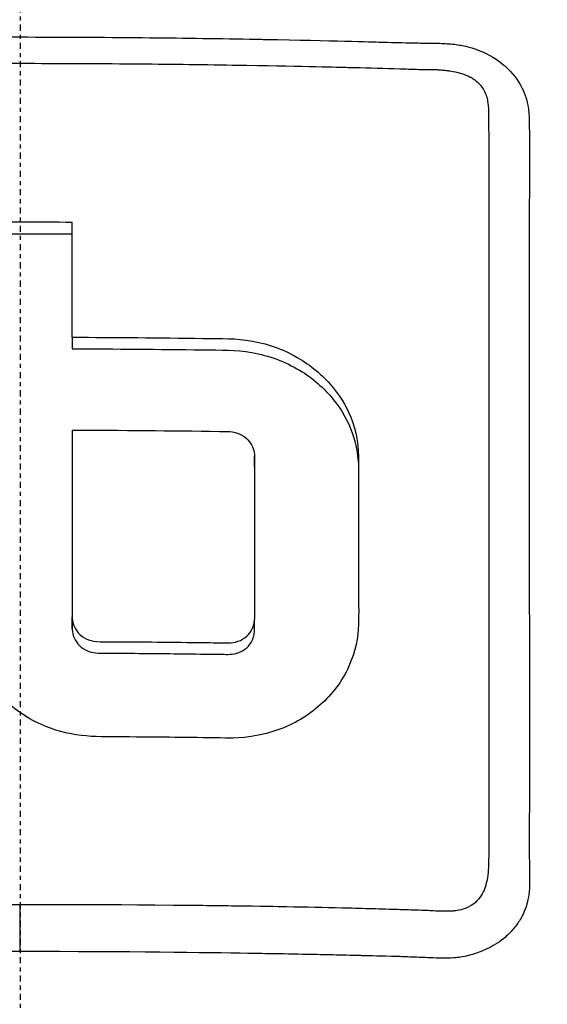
# Model space of a CAD drawing. Header units: millimetres. Extents: x 0 to 4378, y 0 to 2376.
# Tile 105 of 229: x 816 to 829, y 2215 to 2239. Entities that reach past the tile are written whole.
import ezdxf

# ---------------------------------------------------------------- set-up
doc = ezdxf.new("R2010")
doc.units = ezdxf.units.MM
doc.header["$LTSCALE"] = 0.2
doc.linetypes.add('CENTER2', pattern=[1.125, 0.75, -0.125, 0.125, -0.125])
doc.layers.add('02_Center Line', color=1, linetype='CENTER2')

# ---------------------------------------------------------------- blocks, each defined once
blk = doc.blocks.new('A$C9f5df81e')
for p, q in [((11.529, 48.796), (11.529, 48.797)), ((11.529, 48.381), (11.53, 48.381)), ((12.526, 48.452), (12.526, 48.452)), ((1.281, 45.905), (1.281, 45.622)), ((5.765, 42.707), (5.765, 42.99)), ((1.281, 38.732), (1.281, 39.014)), ((5.765, 38.673), (5.765, 38.956)), ((0, 30.788), (0, 31.937))]:
    blk.add_line(p, q)
for radius, start, end in [(98.049, 320.81648, 219.18352), (52.906, 76.3118049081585, 76.31183620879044), (51.218, 76.98873059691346, 76.98874943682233), (44.179, 74.871, 74.8711)]:
    blk.add_arc((0, 0), radius, start, end)
for centre, major_axis, ratio, start_param, end_param in [((-0.044, -50.114), (139.821, 0.022), 0.706972, 1.561208, 1.579534), ((1.258, -26.478), (-0.011, -156.746), 0.00013, 2.050804, 2.071243)]:
    blk.add_ellipse(centre, major_axis=major_axis, ratio=ratio, start_param=start_param, end_param=end_param)
for points, knots in [([(-0.057, 74.665), (0.41, 74.664), (2.636, 74.681), (7.582, 74.22), (9.478, 73.955), (12.611, 73.371), (13.856, 73.099), (16.741, 72.377), (18.37, 71.898), (20.895, 71.042), (21.806, 70.708), (23.188, 70.165), (23.666, 69.97), (26.68, 68.696), (29.141, 67.452), (34.65, 64.186), (37.625, 62.043), (40.752, 59.331), (41.116, 59.007), (44.46, 55.963), (47.148, 52.958), (49.79, 49.365), (50.081, 48.959), (50.635, 48.166), (50.902, 47.774), (51.3, 47.176), (51.436, 46.967), (52.075, 45.98), (52.596, 45.136), (53.34, 43.857), (53.587, 43.421), (54.484, 41.789), (55.087, 40.599), (56.243, 38.126), (56.805, 36.8), (57.547, 34.874), (57.759, 34.301), (58.593, 31.941), (59.125, 30.176), (59.633, 28.147), (59.69, 27.913), (59.863, 27.182), (59.973, 26.687), (60.149, 25.836), (60.222, 25.468), (60.667, 23.067), (61.115, 20.011), (61.218, 16.003), (61.222, 15.817), (61.268, 12.883), (61.091, 10.35), (60.74, 6.91), (60.533, 5.398), (59.818, 1.254), (59.201, -1.355), (58.302, -4.385), (58.154, -4.865), (57.715, -6.237), (57.411, -7.126), (56.809, -8.781), (56.512, -9.555), (56.069, -10.651), (55.931, -10.986), (55.539, -11.92), (55.269, -12.543), (54.775, -13.638), (54.559, -14.104), (54.34, -14.565)], [0.000004, 0.000004, 0.000004, 0.000004, 0.139875, 0.139875, 0.227512, 0.227512, 0.285894, 0.285894, 0.363713, 0.363713, 0.408155, 0.408155, 0.431826, 0.431826, 0.55804, 0.55804, 0.726318, 0.726318, 0.748791, 0.748791, 0.934846, 0.934846, 0.958293, 0.958293, 0.980317, 0.980317, 0.992046, 0.992046, 1.035571, 1.035571, 1.057896, 1.057896, 1.118512, 1.118512, 1.185121, 1.185121, 1.212956, 1.212956, 1.299325, 1.299325, 1.310275, 1.310275, 1.333714, 1.333714, 1.350359, 1.350359, 1.438721, 1.438721, 1.44302, 1.44302, 1.506527, 1.506527, 1.556602, 1.556602, 1.644538, 1.644538, 1.661123, 1.661123, 1.692259, 1.692259, 1.719331, 1.719331, 1.731162, 1.731162, 1.752878, 1.752878, 1.76903, 1.76903, 1.76903, 1.76903]), ([(-0.132, 70.135), (0.449, 70.136), (1.566, 70.135), (3.21, 70.018), (3.739, 69.98), (4.252, 69.934), (4.75, 69.883), (5.367, 69.819), (5.96, 69.746), (6.529, 69.667), (6.98, 69.604), (8.081, 69.456), (9.809, 69.107), (11.136, 68.839), (12.208, 68.575), (13.036, 68.36), (13.077, 68.349), (13.118, 68.338), (13.159, 68.328), (15.539, 67.702), (17.58, 67.005), (19.303, 66.334), (19.337, 66.321), (20.365, 65.953), (22.31, 65.063), (22.318, 65.059), (22.326, 65.055), (22.334, 65.051), (24.057, 64.261), (25.02, 63.732), (25.289, 63.588), (27.177, 62.584), (29.001, 61.472), (30.748, 60.258), (30.788, 60.231), (30.827, 60.203), (30.866, 60.176), (31.016, 60.071), (32.185, 59.303), (34.187, 57.655), (34.717, 57.219), (35.303, 56.72), (35.937, 56.149), (36.8, 55.373), (37.523, 54.671), (38.124, 54.063), (39.475, 52.696), (40.218, 51.814), (40.472, 51.52), (41.591, 50.225), (42.431, 49.125), (43.054, 48.271), (43.725, 47.351), (44.145, 46.717), (44.358, 46.395), (45.382, 44.845), (46.114, 43.555), (46.638, 42.58), (47.062, 41.792), (47.35, 41.208), (47.528, 40.842), (47.81, 40.264), (48.272, 39.301), (48.835, 37.923), (49.143, 37.169), (49.388, 36.515), (49.584, 35.966), (49.727, 35.566), (49.844, 35.222), (49.938, 34.936), (50.155, 34.282), (50.477, 33.275), (50.834, 31.898), (51.29, 30.142), (51.471, 29.104), (51.524, 28.818), (51.534, 28.769), (51.543, 28.72), (51.552, 28.671), (51.928, 26.641), (52.17, 24.587), (52.276, 22.528), (52.295, 22.159), (52.314, 21.723), (52.325, 21.219), (52.338, 20.674), (52.343, 20.051), (52.332, 19.349), (52.302, 17.558), (52.198, 16.507), (52.171, 16.192), (52.101, 15.374), (52.009, 14.556), (51.896, 13.742), (51.72, 12.471), (51.492, 11.208), (51.212, 9.954), (50.909, 8.59), (50.58, 7.398), (50.266, 6.372), (49.96, 5.374), (49.668, 4.534), (49.414, 3.845), (48.786, 2.141), (48.122, 0.639), (47.478, -0.675), (47.321, -0.995), (47.165, -1.304), (47.011, -1.602)], [-1, -1, -1, -1, -0.96875, -0.96875, -0.96875, -0.9547937, -0.9547937, -0.9547937, -0.9375, -0.9375, -0.9375, -0.90625, -0.90625, -0.90625, -0.875, -0.875, -0.875, -0.8739463, -0.8739463, -0.8739463, -0.8125, -0.8125, -0.8125, -0.7813822, -0.7813822, -0.7813822, -0.78125, -0.78125, -0.78125, -0.75, -0.75, -0.75, -0.6888795, -0.6888795, -0.6888795, -0.6875, -0.6875, -0.6875, -0.6380723, -0.6380723, -0.6380723, -0.625, -0.625, -0.625, -0.6057577, -0.6057577, -0.6057577, -0.5625, -0.5625, -0.5625, -0.5324119, -0.5324119, -0.5324119, -0.5, -0.5, -0.5, -0.4654336, -0.4654336, -0.4654336, -0.4375, -0.4375, -0.4375, -0.40625, -0.40625, -0.40625, -0.3881699, -0.3881699, -0.3881699, -0.375, -0.375, -0.375, -0.34375, -0.34375, -0.34375, -0.3125, -0.3125, -0.3125, -0.3110249, -0.3110249, -0.3110249, -0.25, -0.25, -0.25, -0.2349777, -0.2349777, -0.2349777, -0.21875, -0.21875, -0.21875, -0.1875, -0.1875, -0.1875, -0.1630802, -0.1630802, -0.1630802, -0.125, -0.125, -0.125, -0.0933033, -0.0933033, -0.0933033, -0.0625, -0.0625, -0.0625, -0.0165509, -0.0165509, -0.0165509, -0.0053599, -0.0053599, -0.0053599, -0.0053599]), ([(46.187, -0.525), (46.398, -0.066), (46.601, 0.398), (47.544, 2.663), (48.171, 4.502), (49.688, 10.082), (50.228, 13.916), (50.29, 20.319), (50.093, 22.863), (48.818, 30.635), (46.865, 36.668), (39.976, 47.373), (35.782, 52.064), (26.807, 58.505), (23.109, 60.538), (16.479, 63.247), (13.649, 64.147), (8.648, 65.303), (6.474, 65.671), (2.833, 66.036), (1.355, 66.114), (-0.132, 66.111)], [-12.506763, -12.506763, -12.506763, -12.506763, -12.251128, -12.251128, -11.274972, -11.274972, -9.337784, -9.337784, -8.051587, -8.051587, -5.366006, -5.366006, -3.267179, -3.267179, -1.993957, -1.993957, -1.102626, -1.102626, -0.445934, -0.445934, 0, 0, 0, 0]), ([(-12.336, 52.06), (-12.31, 52.108), (-12.28, 52.159), (-12.247, 52.21), (-12.183, 52.306), (-12.082, 52.447), (-11.905, 52.603), (-11.854, 52.647), (-11.798, 52.692), (-11.735, 52.737), (-11.644, 52.801), (-11.537, 52.865), (-11.412, 52.922), (-11.388, 52.933), (-11.344, 52.952), (-11.278, 52.977), (-11.264, 52.982), (-11.25, 52.987), (-11.234, 52.993), (-11.155, 53.02), (-11.092, 53.038), (-11.046, 53.05), (-10.833, 53.105), (-10.686, 53.116), (-10.617, 53.125), (-10.595, 53.127), (-10.572, 53.13), (-10.548, 53.132), (-10.537, 53.133), (-10.526, 53.133), (-10.515, 53.134), (-10.497, 53.136), (-10.471, 53.137), (-10.437, 53.139), (-10.385, 53.142), (-10.329, 53.145), (-10.268, 53.147), (-10.142, 53.152), (-10.007, 53.156), (-9.862, 53.158), (-9.76, 53.159), (-9.658, 53.161), (-9.556, 53.162), (-9.45, 53.164), (-9.358, 53.165), (-9.279, 53.167), (-9.269, 53.167), (-9.189, 53.169), (-9.041, 53.173), (-8.613, 53.184), (-7.609, 53.212), (-6.029, 53.24), (-5.188, 53.255), (-4.183, 53.27), (-3.015, 53.281), (-2.993, 53.281), (-2.97, 53.281), (-2.948, 53.281), (-1.965, 53.29), (-0.983, 53.294), (0, 53.294), (1.005, 53.293), (2.01, 53.288), (3.015, 53.278), (3.893, 53.27), (4.77, 53.258), (5.648, 53.242), (5.779, 53.24), (5.906, 53.238), (6.029, 53.235), (7.698, 53.204), (8.647, 53.175), (8.878, 53.169), (8.934, 53.167), (8.987, 53.166), (9.039, 53.164), (9.308, 53.157), (9.524, 53.151), (9.688, 53.147), (9.696, 53.147), (9.829, 53.146), (10.088, 53.143), (10.26, 53.141), (10.4, 53.136), (10.509, 53.129), (10.522, 53.128), (10.535, 53.128), (10.548, 53.127), (10.676, 53.119), (10.788, 53.102), (10.884, 53.083), (10.919, 53.076), (10.986, 53.063), (11.08, 53.036), (11.125, 53.024), (11.191, 53.004), (11.275, 52.971), (11.547, 52.866), (11.754, 52.728), (11.906, 52.598), (11.918, 52.588), (11.93, 52.578), (11.941, 52.568)], [-0.7142094, -0.7142094, -0.7142094, -0.7142094, -0.7125, -0.7125, -0.7125, -0.7052, -0.7052, -0.7052, -0.703125, -0.703125, -0.703125, -0.6984375, -0.6984375, -0.6984375, -0.6964914, -0.6964914, -0.6964914, -0.6960938, -0.6960938, -0.6960938, -0.69375, -0.69375, -0.69375, -0.6890625, -0.6890625, -0.6890625, -0.6882429, -0.6882429, -0.6882429, -0.6878906, -0.6878906, -0.6878906, -0.6867188, -0.6867188, -0.6867188, -0.684375, -0.684375, -0.684375, -0.6796875, -0.6796875, -0.6796875, -0.6773438, -0.6773438, -0.6773438, -0.675, -0.675, -0.675, -0.6612454, -0.6612454, -0.6612454, -0.6215414, -0.6215414, -0.6215414, -0.6004041, -0.6004041, -0.6004041, -0.6, -0.6, -0.6, -0.5657113, -0.5657113, -0.5657113, -0.530642, -0.530642, -0.530642, -0.5, -0.5, -0.5, -0.4974224, -0.4974224, -0.4974224, -0.4625, -0.4625, -0.4625, -0.4609813, -0.4609813, -0.4609813, -0.453125, -0.453125, -0.453125, -0.4484375, -0.4484375, -0.4484375, -0.44375, -0.44375, -0.44375, -0.4433217, -0.4433217, -0.4433217, -0.4390625, -0.4390625, -0.4390625, -0.4367187, -0.4367187, -0.4367187, -0.434375, -0.434375, -0.434375, -0.4257634, -0.4257634, -0.4257634, -0.4250819, -0.4250819, -0.4250819, -0.4250819]), ([(-11.207, 52.226), (-11.176, 52.254), (-11.142, 52.279), (-11.105, 52.304), (-11.097, 52.309), (-11.088, 52.314), (-11.08, 52.32), (-11.028, 52.351), (-10.976, 52.374), (-10.927, 52.392), (-10.919, 52.395), (-10.911, 52.398), (-10.904, 52.401), (-10.87, 52.412), (-10.823, 52.427), (-10.761, 52.441), (-10.634, 52.47), (-10.529, 52.48), (-10.452, 52.486), (-10.438, 52.487), (-10.425, 52.488), (-10.413, 52.489), (-10.303, 52.497), (-10.184, 52.499), (-10.054, 52.5), (-9.992, 52.5), (-9.932, 52.5), (-9.874, 52.501), (-9.824, 52.501), (-9.784, 52.502), (-9.755, 52.503), (-9.716, 52.504), (-9.696, 52.504), (-9.695, 52.504), (-9.535, 52.51), (-9.299, 52.518), (-8.985, 52.528), (-8.814, 52.533), (-8.607, 52.538), (-8.364, 52.545), (-7.81, 52.559), (-7.07, 52.576), (-6.145, 52.591), (-6.013, 52.594), (-5.824, 52.597), (-5.577, 52.601), (-4.982, 52.61), (-4.053, 52.624), (-2.789, 52.635), (-2.109, 52.64), (-1.332, 52.644), (-0.459, 52.645), (-0.306, 52.646), (-0.153, 52.646), (0, 52.646), (0.002, 52.646), (0.005, 52.646), (0.007, 52.646)], [0.2930312, 0.2930312, 0.2930312, 0.2930312, 0.2943499, 0.2943499, 0.2943499, 0.2946429, 0.2946429, 0.2946429, 0.2968441, 0.2968441, 0.2968441, 0.2971939, 0.2971939, 0.2971939, 0.2991071, 0.2991071, 0.2991071, 0.3028878, 0.3028878, 0.3028878, 0.3035714, 0.3035714, 0.3035714, 0.3080357, 0.3080357, 0.3080357, 0.3102679, 0.3102679, 0.3102679, 0.3112211, 0.3112211, 0.3112211, 0.3125, 0.3125, 0.3125, 0.3214286, 0.3214286, 0.3214286, 0.3322978, 0.3322978, 0.3322978, 0.3571429, 0.3571429, 0.3571429, 0.3723386, 0.3723386, 0.3723386, 0.4089075, 0.4089075, 0.4089075, 0.4285714, 0.4285714, 0.4285714, 0.4343362, 0.4343362, 0.4343362, 0.4344281, 0.4344281, 0.4344281, 0.4344281]), ([(0.007, 52.646), (0.935, 52.646), (1.862, 52.641), (2.789, 52.634), (3.602, 52.627), (4.415, 52.617), (5.228, 52.604), (5.348, 52.602), (5.465, 52.6), (5.578, 52.598), (7.007, 52.574), (7.837, 52.552), (8.069, 52.546), (8.167, 52.544), (8.265, 52.542), (8.364, 52.539), (8.739, 52.529), (9.113, 52.521), (9.488, 52.508), (9.496, 52.508), (9.585, 52.505), (9.756, 52.499), (9.868, 52.495), (10.015, 52.495), (10.197, 52.491), (10.207, 52.491), (10.217, 52.491), (10.227, 52.491), (10.261, 52.49), (10.295, 52.488), (10.332, 52.485), (10.374, 52.482), (10.413, 52.479), (10.448, 52.475), (10.472, 52.473), (10.495, 52.47), (10.515, 52.467), (10.527, 52.466), (10.648, 52.463), (10.85, 52.399), (10.908, 52.381), (10.96, 52.361), (11.005, 52.341), (11.019, 52.335), (11.042, 52.325), (11.073, 52.309), (11.082, 52.305), (11.091, 52.3), (11.1, 52.294), (11.11, 52.289), (11.12, 52.282), (11.131, 52.276), (11.158, 52.258), (11.181, 52.241), (11.202, 52.225)], [0.4344281, 0.4344281, 0.4344281, 0.4344281, 0.4693588, 0.4693588, 0.4693588, 0.5, 0.5, 0.5, 0.5026118, 0.5026118, 0.5026118, 0.5357143, 0.5357143, 0.5357143, 0.5394233, 0.5394233, 0.5394233, 0.5535714, 0.5535714, 0.5535714, 0.5589548, 0.5589548, 0.5589548, 0.5625, 0.5625, 0.5625, 0.5630254, 0.5630254, 0.5630254, 0.5647321, 0.5647321, 0.5647321, 0.5660423, 0.5660423, 0.5660423, 0.5669643, 0.5669643, 0.5669643, 0.5714286, 0.5714286, 0.5714286, 0.5731027, 0.5731027, 0.5731027, 0.5739397, 0.5739397, 0.5739397, 0.5743472, 0.5743472, 0.5743472, 0.5747768, 0.5747768, 0.5747768, 0.5757284, 0.5757284, 0.5757284, 0.5757284]), ([(11.941, 52.568), (11.943, 52.567), (11.944, 52.565), (11.945, 52.564), (12.119, 52.409), (12.25, 52.234), (12.34, 52.057), (12.35, 52.038), (12.359, 52.019), (12.368, 52), (12.416, 51.896), (12.454, 51.788), (12.48, 51.678), (12.501, 51.591), (12.507, 51.532), (12.511, 51.503), (12.514, 51.473), (12.517, 51.442), (12.519, 51.41), (12.522, 51.374), (12.523, 51.335), (12.524, 51.294), (12.527, 51.185), (12.53, 51.035), (12.532, 50.843), (12.534, 50.644), (12.535, 50.506), (12.535, 50.427), (12.535, 50.334), (12.535, 50.224), (12.535, 50.095), (12.535, 49.979), (12.534, 49.848), (12.533, 49.702), (12.53, 49.329), (12.529, 49.141), (12.529, 49.14), (12.528, 49.074), (12.528, 48.875), (12.528, 48.541), (12.528, 48.04), (12.528, 47.67), (12.529, 47.434), (12.529, 47.36), (12.529, 47.3), (12.529, 47.252)], [-0.42508191, -0.42508191, -0.42508191, -0.42508191, -0.425, -0.425, -0.425, -0.41652249, -0.41652249, -0.41652249, -0.415625, -0.415625, -0.415625, -0.4109375, -0.4109375, -0.4109375, -0.40859375, -0.40859375, -0.40859375, -0.40748306, -0.40748306, -0.40748306, -0.40625, -0.40625, -0.40625, -0.4015625, -0.4015625, -0.4015625, -0.396875, -0.396875, -0.396875, -0.3919545, -0.3919545, -0.3919545, -0.3875, -0.3875, -0.3875, -0.378125, -0.378125, -0.378125, -0.36875, -0.36875, -0.36875, -0.35441881, -0.35441881, -0.35441881, -0.35, -0.35, -0.35, -0.35]), ([(11.202, 52.225), (11.217, 52.213), (11.231, 52.202), (11.243, 52.191), (11.253, 52.183), (11.267, 52.171), (11.284, 52.156), (11.296, 52.145), (11.303, 52.138), (11.306, 52.136), (11.347, 52.088), (11.385, 52.032), (11.417, 51.97), (11.443, 51.92), (11.463, 51.871), (11.479, 51.826), (11.483, 51.815), (11.486, 51.804), (11.489, 51.794), (11.493, 51.779), (11.496, 51.765), (11.499, 51.752), (11.505, 51.71), (11.518, 51.637), (11.523, 51.533), (11.525, 51.506), (11.527, 51.455), (11.528, 51.38), (11.528, 51.356), (11.529, 51.334), (11.529, 51.314), (11.529, 51.281), (11.529, 51.254), (11.529, 51.23), (11.529, 51.229), (11.528, 51.213), (11.529, 51.182), (11.529, 51.162), (11.529, 51.137), (11.529, 51.107), (11.529, 51.087), (11.529, 51.057), (11.529, 51.015), (11.529, 51.001), (11.53, 50.93), (11.531, 50.802), (11.532, 50.52), (11.531, 50.238), (11.531, 49.955), (11.532, 49.604), (11.531, 49.252), (11.531, 48.899), (11.531, 48.898), (11.531, 48.587), (11.531, 47.962), (11.531, 47.873), (11.531, 47.714), (11.531, 47.483), (11.531, 47.352), (11.531, 47.199), (11.531, 47.023)], [0.57572844, 0.57572844, 0.57572844, 0.57572844, 0.57645089, 0.57645089, 0.57645089, 0.57728795, 0.57728795, 0.57728795, 0.578125, 0.578125, 0.578125, 0.58147321, 0.58147321, 0.58147321, 0.58314732, 0.58314732, 0.58314732, 0.58383587, 0.58383587, 0.58383587, 0.58482143, 0.58482143, 0.58482143, 0.58816964, 0.58816964, 0.58816964, 0.58984375, 0.58984375, 0.58984375, 0.59048811, 0.59048811, 0.59048811, 0.59151786, 0.59151786, 0.59151786, 0.59255714, 0.59255714, 0.59255714, 0.59319196, 0.59319196, 0.59319196, 0.59486607, 0.59486607, 0.59486607, 0.59821429, 0.59821429, 0.59821429, 0.61014843, 0.61014843, 0.61014843, 0.625, 0.625, 0.625, 0.63839286, 0.63839286, 0.63839286, 0.64694198, 0.64694198, 0.64694198, 0.65178571, 0.65178571, 0.65178571, 0.65178571]), ([(-1.281, 48.449), (-0.853, 48.452), (-0.424, 48.453), (0.43, 48.453), (0.856, 48.451), (1.281, 48.448)], [0.0000758, 0.0000758, 0.0000758, 0.0000758, 0.1286739, 0.1286739, 0.2563085, 0.2563085, 0.2563085, 0.2563085]), ([(12.529, 47.252), (12.529, 46.735), (12.529, 45.904), (12.529, 44.746), (12.529, 43.983), (12.529, 43.075), (12.529, 42.031), (12.529, 41.241), (12.53, 40.373), (12.53, 39.42), (12.53, 39.384), (12.53, 39.348), (12.53, 39.312), (12.53, 38.442), (12.531, 37.802), (12.531, 37.399), (12.531, 36.888), (12.531, 36.467), (12.531, 36.138), (12.53, 35.658), (12.531, 35.372), (12.531, 35.285), (12.532, 34.033), (12.525, 33.363), (12.526, 33.28), (12.527, 33.23), (12.528, 33.186), (12.529, 33.149), (12.529, 33.087), (12.531, 33.043), (12.531, 33.015), (12.532, 32.976), (12.537, 32.842), (12.538, 32.614), (12.538, 32.502), (12.535, 32.414), (12.531, 32.349), (12.522, 32.215), (12.507, 32.134), (12.502, 32.103), (12.496, 32.066), (12.484, 31.993), (12.449, 31.888), (12.42, 31.802), (12.389, 31.734), (12.363, 31.683), (12.315, 31.587), (12.26, 31.502), (12.203, 31.427), (12.145, 31.351), (12.078, 31.273), (11.999, 31.199), (11.959, 31.16), (11.92, 31.126), (11.883, 31.096), (11.88, 31.094), (11.877, 31.091), (11.874, 31.089), (11.833, 31.057), (11.794, 31.028), (11.756, 31.003), (11.677, 30.95), (11.605, 30.911), (11.543, 30.88), (11.464, 30.84), (11.402, 30.815), (11.36, 30.798), (11.304, 30.775), (11.244, 30.753), (11.178, 30.731), (11.12, 30.713), (11.059, 30.695), (10.993, 30.68), (10.99, 30.679), (10.988, 30.679), (10.985, 30.678)], [-0.35, -0.35, -0.35, -0.35, -0.3036755, -0.3036755, -0.3036755, -0.273124, -0.273124, -0.273124, -0.25, -0.25, -0.25, -0.248947, -0.248947, -0.248947, -0.2232143, -0.2232143, -0.2232143, -0.2123203, -0.2123203, -0.2123203, -0.1964286, -0.1964286, -0.1964286, -0.1696429, -0.1696429, -0.1696429, -0.1683773, -0.1683773, -0.1683773, -0.1662946, -0.1662946, -0.1662946, -0.1629464, -0.1629464, -0.1629464, -0.1595982, -0.1595982, -0.1595982, -0.15625, -0.15625, -0.15625, -0.1533801, -0.1533801, -0.1533801, -0.1505102, -0.1505102, -0.1505102, -0.1466837, -0.1466837, -0.1466837, -0.1428571, -0.1428571, -0.1428571, -0.1409439, -0.1409439, -0.1409439, -0.1408082, -0.1408082, -0.1408082, -0.1390306, -0.1390306, -0.1390306, -0.1367836, -0.1367836, -0.1367836, -0.1339286, -0.1339286, -0.1339286, -0.1315425, -0.1315425, -0.1315425, -0.1294643, -0.1294643, -0.1294643, -0.129396, -0.129396, -0.129396, -0.129396]), ([(11.531, 47.023), (11.531, 46.69), (11.531, 46.061), (11.531, 45.132), (11.531, 45.083), (11.531, 45.035), (11.531, 44.986), (11.531, 44.067), (11.531, 43.229), (11.531, 42.466), (11.531, 41.475), (11.531, 40.614), (11.531, 39.9), (11.531, 38.52), (11.531, 37.68), (11.531, 37.388), (11.531, 37.228), (11.531, 37.067), (11.531, 36.906), (11.53, 36.41), (11.531, 35.913), (11.531, 35.416), (11.531, 35.216), (11.531, 34.886), (11.532, 34.424), (11.532, 34.313), (11.532, 34.201), (11.532, 34.087), (11.532, 33.873), (11.533, 33.655), (11.532, 33.43), (11.532, 33.333), (11.531, 33.25), (11.531, 33.182), (11.531, 33.162), (11.53, 33.144), (11.53, 33.126), (11.529, 33.023), (11.528, 32.958), (11.527, 32.931), (11.524, 32.833), (11.518, 32.748), (11.509, 32.679), (11.509, 32.673), (11.508, 32.668), (11.507, 32.662), (11.499, 32.596), (11.486, 32.519), (11.462, 32.436), (11.462, 32.436), (11.457, 32.412), (11.442, 32.368), (11.428, 32.33), (11.407, 32.276), (11.371, 32.211), (11.335, 32.147), (11.291, 32.088), (11.238, 32.034), (11.236, 32.031), (11.233, 32.029), (11.231, 32.026), (11.228, 32.023), (11.224, 32.02), (11.221, 32.017), (11.208, 32.004), (11.149, 31.939), (11.008, 31.874), (10.986, 31.864), (10.959, 31.852), (10.926, 31.84), (10.881, 31.824), (10.824, 31.808), (10.756, 31.797), (10.736, 31.794), (10.712, 31.79), (10.684, 31.787), (10.648, 31.783), (10.605, 31.78), (10.556, 31.779)], [0.6517857, 0.6517857, 0.6517857, 0.6517857, 0.6785714, 0.6785714, 0.6785714, 0.6797281, 0.6797281, 0.6797281, 0.7017453, 0.7017453, 0.7017453, 0.7303747, 0.7303747, 0.7303747, 0.7857143, 0.7857143, 0.7857143, 0.7922841, 0.7922841, 0.7922841, 0.8125, 0.8125, 0.8125, 0.8258929, 0.8258929, 0.8258929, 0.8305652, 0.8305652, 0.8305652, 0.8392857, 0.8392857, 0.8392857, 0.8426339, 0.8426339, 0.8426339, 0.8431179, 0.8431179, 0.8431179, 0.8459821, 0.8459821, 0.8459821, 0.8493304, 0.8493304, 0.8493304, 0.8496066, 0.8496066, 0.8496066, 0.8526786, 0.8526786, 0.8526786, 0.8544889, 0.8544889, 0.8544889, 0.8560268, 0.8560268, 0.8560268, 0.8590434, 0.8590434, 0.8590434, 0.8591891, 0.8591891, 0.8591891, 0.859375, 0.859375, 0.859375, 0.8627232, 0.8627232, 0.8627232, 0.8641237, 0.8641237, 0.8641237, 0.8660714, 0.8660714, 0.8660714, 0.8675382, 0.8675382, 0.8675382, 0.8694294, 0.8694294, 0.8694294, 0.8694294]), ([(1.281, 45.905), (2.351, 45.901), (3.42, 45.892), (4.969, 45.871), (5.301, 45.886), (6.135, 45.734), (6.532, 45.584), (7.207, 45.175), (7.487, 44.93), (7.915, 44.399), (8.072, 44.12), (8.331, 43.387), (8.328, 43.036), (8.328, 41.77), (8.328, 40.79), (8.328, 39.296), (8.337, 38.968), (8.298, 38.384), (8.208, 38.046), (7.883, 37.381), (7.636, 37.068), (7.022, 36.548), (6.663, 36.347), (5.708, 36.03), (5.242, 36.04), (4.314, 36.053), (3.578, 36.061), (2.022, 36.074), (1.439, 36.031), (0.333, 36.432), (-0.017, 36.651), (-0.606, 37.169), (-0.852, 37.492), (-1.18, 38.188), (-1.267, 38.55), (-1.286, 39.093), (-1.281, 39.465), (-1.281, 41.184), (-1.281, 42.407), (-1.281, 43.622)], [0, 0, 0, 0, 0.320879, 0.320879, 0.465091, 0.465091, 0.61047, 0.61047, 0.741214, 0.741214, 0.858961, 0.858961, 1.03352, 1.03352, 1.617694, 1.617694, 1.920655, 1.920655, 2.361582, 2.361582, 2.851357, 2.851357, 3.338051, 3.338051, 4.028869, 4.028869, 6.65642, 6.65642, 9.591035, 9.591035, 11.360377, 11.360377, 13.298144, 13.298144, 15.132878, 15.132878, 16.008781, 16.008781, 18.211527, 18.211527, 18.211527, 18.211527]), ([(1.281, 45.622), (2.346, 45.618), (3.411, 45.609), (4.959, 45.588), (5.291, 45.603), (6.123, 45.454), (6.521, 45.306), (7.198, 44.899), (7.48, 44.655), (7.91, 44.124), (8.068, 43.846), (8.29, 43.223), (8.319, 42.943), (8.326, 42.662)], [0, 0, 0, 0, 0.319563, 0.319563, 0.464522, 0.464522, 0.6114912, 0.6114912, 0.7438589, 0.7438589, 0.862946, 0.862946, 0.9951371, 0.9951371, 0.9951371, 0.9951371]), ([(1.281, 43.622), (1.281, 42.162), (1.281, 40.691), (1.281, 39.115), (1.28, 39.033), (1.285, 38.917), (1.302, 38.845), (1.366, 38.707), (1.412, 38.644), (1.53, 38.536), (1.602, 38.492), (1.86, 38.394), (2.032, 38.415), (2.616, 38.411), (2.85, 38.409), (3.472, 38.404), (3.859, 38.4), (4.437, 38.393), (4.628, 38.39), (5.072, 38.384), (5.206, 38.369), (5.44, 38.45), (5.514, 38.492), (5.634, 38.598), (5.681, 38.66), (5.731, 38.765), (5.744, 38.803), (5.761, 38.879), (5.765, 38.918), (5.765, 38.956)], [0.000001, 0.000001, 0.000001, 0.000001, 0.489571, 0.489571, 0.520795, 0.520795, 0.575938, 0.575938, 0.63212, 0.63212, 0.689892, 0.689892, 0.822191, 0.822191, 0.910467, 0.910467, 1.056592, 1.056592, 1.128541, 1.128541, 1.224346, 1.224346, 1.274574, 1.274574, 1.322423, 1.322423, 1.348031, 1.348031, 1.372516, 1.372516, 1.372516, 1.372516]), ([(1.281, 43.622), (2.489, 43.617), (3.697, 43.606), (5.039, 43.587), (5.107, 43.588), (5.25, 43.576), (5.33, 43.555), (5.48, 43.488), (5.548, 43.44), (5.653, 43.332), (5.692, 43.274), (5.746, 43.149), (5.761, 43.084), (5.766, 42.98), (5.765, 42.927), (5.765, 41.538), (5.765, 40.251), (5.765, 38.956)], [-1.286139, -1.286139, -1.286139, -1.286139, -0.798514, -0.798514, -0.743971, -0.743971, -0.671251, -0.671251, -0.596258, -0.596258, -0.530286, -0.530286, -0.464712, -0.464712, -0.427696, -0.427696, 0, 0, 0, 0]), ([(1.281, 43.339), (1.281, 42.053), (1.281, 40.759), (1.281, 39.244), (1.281, 39.032), (1.281, 38.784), (1.279, 38.72), (1.293, 38.593), (1.316, 38.522), (1.39, 38.388), (1.442, 38.328), (1.568, 38.229), (1.64, 38.191), (1.823, 38.133), (1.91, 38.133), (2.539, 38.129), (3.11, 38.125), (3.969, 38.116), (4.256, 38.112), (4.682, 38.107), (4.821, 38.105), (5.119, 38.101), (5.229, 38.094), (5.44, 38.167), (5.513, 38.209), (5.634, 38.315), (5.681, 38.377), (5.731, 38.482), (5.744, 38.52), (5.761, 38.597), (5.765, 38.635), (5.765, 38.673)], [0.000001, 0.000001, 0.000001, 0.000001, 0.431263, 0.431263, 0.501443, 0.501443, 0.512968, 0.512968, 0.528489, 0.528489, 0.54457, 0.54457, 0.560405, 0.560405, 0.581679, 0.581679, 0.794455, 0.794455, 0.901209, 0.901209, 0.953112, 0.953112, 1.012063, 1.012063, 1.048384, 1.048384, 1.083002, 1.083002, 1.101527, 1.101527, 1.119238, 1.119238, 1.119238, 1.119238]), ([(0, 31.937), (-0.016, 31.937), (-0.032, 31.937), (-0.048, 31.937), (-3.384, 31.937), (-6.882, 31.886), (-10.549, 31.783)], [-1, -1, -1, -1, -0.995181, -0.995181, -0.995181, 0, 0, 0, 0]), ([(10.556, 31.779), (10.455, 31.776), (10.328, 31.781), (10.173, 31.788), (10.157, 31.789), (10.139, 31.79), (10.122, 31.791), (10.094, 31.792), (10.066, 31.793), (10.04, 31.794), (9.919, 31.799), (9.824, 31.802), (9.753, 31.804), (9.578, 31.81), (9.405, 31.815), (9.234, 31.821), (9.017, 31.828), (8.803, 31.834), (8.591, 31.84), (8.373, 31.847), (8.147, 31.852), (7.913, 31.858), (7.487, 31.869), (7.034, 31.879), (6.554, 31.887), (6.327, 31.892), (5.901, 31.899), (5.277, 31.907), (4.862, 31.913), (4.36, 31.919), (3.771, 31.924), (1.264, 31.946), (0.005, 31.937), (0, 31.937)], [0.8694294, 0.8694294, 0.8694294, 0.8694294, 0.8733039, 0.8733039, 0.8733039, 0.8737245, 0.8737245, 0.8737245, 0.8747406, 0.8747406, 0.8747406, 0.8794643, 0.8794643, 0.8794643, 0.8853665, 0.8853665, 0.8853665, 0.8928571, 0.8928571, 0.8928571, 0.9023572, 0.9023572, 0.9023572, 0.9196429, 0.9196429, 0.9196429, 0.9357416, 0.9357416, 0.9357416, 0.9464286, 0.9464286, 0.9464286, 1, 1, 1, 1]), ([(0, 30.788), (-2.536, 30.79), (-4.404, 30.767), (-5.605, 30.749), (-5.616, 30.749), (-5.626, 30.749), (-5.637, 30.749), (-7.198, 30.726), (-7.997, 30.706), (-8.038, 30.705), (-8.169, 30.703), (-8.291, 30.7), (-8.403, 30.698), (-8.596, 30.693), (-8.761, 30.689), (-8.899, 30.686), (-9.236, 30.678), (-9.499, 30.671), (-9.689, 30.666), (-9.73, 30.665), (-9.768, 30.664), (-9.804, 30.664), (-9.915, 30.662), (-10.004, 30.657), (-10.068, 30.654), (-10.13, 30.652), (-10.257, 30.645), (-10.448, 30.644), (-10.713, 30.642), (-10.963, 30.655), (-11.194, 30.719)], [-1, -1, -1, -1, -0.504419, -0.504419, -0.504419, -0.5, -0.5, -0.5, -0.285714, -0.285714, -0.285714, -0.259389, -0.259389, -0.259389, -0.214286, -0.214286, -0.214286, -0.142857, -0.142857, -0.142857, -0.134181, -0.134181, -0.134181, -0.107143, -0.107143, -0.107143, -0.071429, -0.071429, -0.071429, 0, 0, 0, 0]), ([(10.985, 30.678), (10.91, 30.66), (10.846, 30.65), (10.795, 30.643), (10.73, 30.634), (10.684, 30.631), (10.66, 30.63), (10.57, 30.627), (10.455, 30.625), (10.315, 30.627), (10.1, 30.631), (9.935, 30.639), (9.823, 30.644), (9.651, 30.65), (9.507, 30.656), (9.39, 30.661), (9.348, 30.663), (9.264, 30.665), (9.139, 30.668), (8.758, 30.677), (8.514, 30.683), (8.408, 30.686), (8.388, 30.686), (8.373, 30.687), (8.362, 30.687), (8.142, 30.693), (7.918, 30.698), (7.692, 30.703), (7.447, 30.709), (6.956, 30.72), (6.219, 30.732), (6.07, 30.735), (5.866, 30.738), (5.606, 30.742), (4.588, 30.758), (2.719, 30.787), (0, 30.788)], [-0.129396, -0.129396, -0.129396, -0.129396, -0.1274723, -0.1274723, -0.1274723, -0.125, -0.125, -0.125, -0.1205357, -0.1205357, -0.1205357, -0.1160714, -0.1160714, -0.1160714, -0.1116071, -0.1116071, -0.1116071, -0.1071429, -0.1071429, -0.1071429, -0.0996265, -0.0996265, -0.0996265, -0.0982143, -0.0982143, -0.0982143, -0.0892857, -0.0892857, -0.0892857, -0.0714286, -0.0714286, -0.0714286, -0.0569264, -0.0569264, -0.0569264, 0, 0, 0, 0])]:
    blk.add_open_spline(points, degree=3, knots=knots)
at = {"layer": '02_Center Line'}
blk.add_line((0, 99.049), (0, -99.049), dxfattribs=at)

msp = doc.modelspace()

# ---------------------------------------------------------------- block references
msp.add_blockref('A$C9f5df81e', (815.529, 2185.26))

doc.saveas('drawing.dxf')
